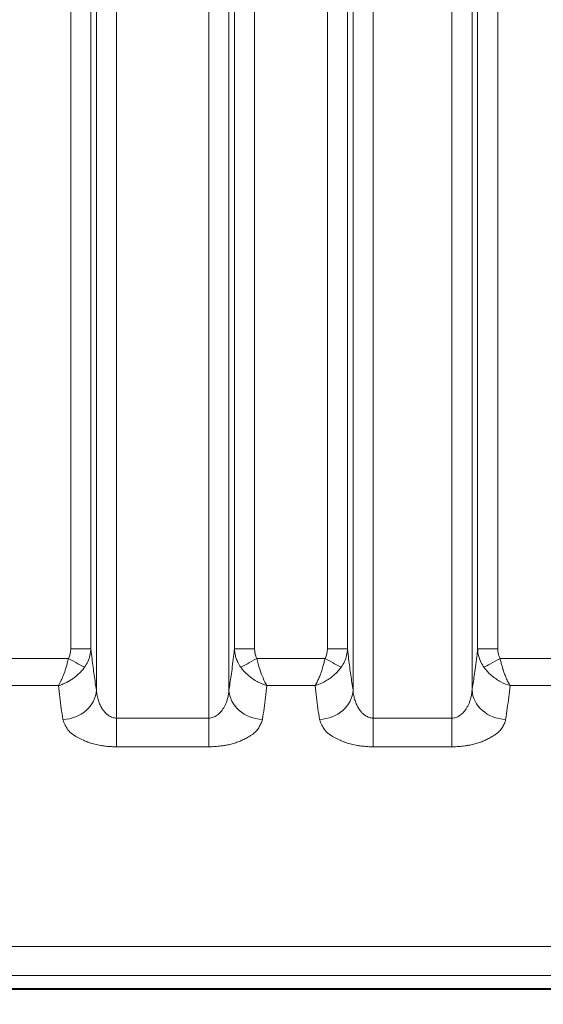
# Model space of a CAD drawing. Header units: millimetres. Extents: x 5 to 415, y 5 to 292.
# Tile 151 of 199: x 349 to 357, y 138 to 153. Entities that reach past the tile are written whole.
import ezdxf

# ---------------------------------------------------------------- set-up
doc = ezdxf.new("R2010")
doc.units = ezdxf.units.MM
for name, color, linetype, lineweight in [('Bemaßung (ISO)', 7, 'Continuous', 25), ('Sichtbar (ISO)', 7, 'Continuous', 35), ('Sichtbar schmal (ISO)', 7, 'Continuous', 18)]:
    doc.layers.add(name, color=color, linetype=linetype, lineweight=lineweight)
doc.styles.add('Notiztext (ISO)', font='isocpeur.ttf')
doc.dimstyles.new('Standard (ISO)', dxfattribs={"dimtxt": 3.5, "dimasz": 2.5, "dimexe": 2, "dimexo": 0, "dimgap": 0.762, "dimtad": 1, "dimtoh": 1, "dimdec": 8, "dimdsep": 46, "dimtxsty": 'Notiztext (ISO)', "dimcen": 0.09, "dimdle": 10, "dimclrd": 256, "dimclre": 256, "dimclrt": 256, "dimadec": 6, "dimazin": 2, "dimtfac": 0.514286, "dimtdec": 3, "dimtmove": 0, "dimatfit": 3, "dimfxl": 1, "dimtolj": 1, "dimlwd": -1, "dimlwe": -1, "dimarcsym": 0})

# ---------------------------------------------------------------- blocks, each defined once
blk = doc.blocks.new('*D10')
at = {"layer": 'Bemaßung (ISO)', "transparency": 16777216}
for p, q in [((283.693, 148.968), (283.693, 123.426)), ((378.693, 148.968), (378.693, 123.426)), ((286.193, 125.426), (376.193, 125.426))]:
    blk.add_line(p, q, dxfattribs=at)
for points in [[(286.193, 125.842), (286.193, 125.009), (283.693, 125.426)], [(376.193, 125.842), (376.193, 125.009), (378.693, 125.426)]]:
    blk.add_solid(points, dxfattribs=at)
at = {"layer": 'Defpoints', "color": 0, "transparency": 16777216}
for p in [(283.693, 148.968), (378.693, 148.968), (378.693, 125.426)]:
    blk.add_point(p, dxfattribs=at)
at = {"layer": 'Bemaßung (ISO)', "transparency": 16777216, "insert": (329.093, 129.688), "char_height": 3.5, "attachment_point": 1, "style": 'Notiztext (ISO)'}
blk.add_mtext('\\A1;95', dxfattribs=at)

msp = doc.modelspace()

# ---------------------------------------------------------------- linework, layer by layer
at = {"layer": 'Sichtbar (ISO)'}
msp.add_line((379.84253946, 138.61792121), (336.69253235, 138.61791885), dxfattribs=at)
msp.add_open_spline([(331.19253342, 138.61267006), (339.30086681, 138.61266948), (347.40920021, 138.61267296), (363.62586693, 138.61268002), (371.73420026, 138.61267461), (379.84253359, 138.61268686)], degree=3, knots=[-4.8650107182, -4.8650107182, -4.8650107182, -4.8650107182, -2.4325106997, -2.4325106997, -0.0000107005, -0.0000107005, -0.0000107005, -0.0000107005], dxfattribs=at)
at = {"layer": 'Sichtbar schmal (ISO)'}
for p, q in [((350.47866703, 163.62427919), (350.47866522, 142.64013225)), ((351.84885382, 163.62427936), (351.84885572, 142.64022802)), ((354.29161759, 163.62427919), (354.29161561, 142.64046261)), ((355.46180645, 142.64060774), (355.46180439, 163.62427936)), ((350.17980844, 163.20860142), (350.1798087, 143.05694174)), ((352.14771228, 143.05707646), (352.14771252, 163.20860289)), ((353.99275901, 163.20860142), (353.99275927, 143.05713753)), ((355.76066309, 163.20860289), (355.76066286, 143.05742321)), ((349.79813472, 143.66824342), (349.79813584, 162.62695444)), ((350.09699338, 143.6682435), (350.0969933, 162.6269532)), ((352.23052758, 162.62695469), (352.23052755, 143.66828441)), ((352.529386, 162.62695444), (352.52938603, 143.6682844)), ((353.61108565, 143.6683343), (353.61108641, 162.62695444)), ((353.90994396, 143.66833398), (353.90994396, 162.62695349)), ((355.84347815, 162.62695469), (355.84347812, 143.66856067)), ((356.14233657, 162.62695444), (356.1423366, 143.66856066)), ((350.0969932, 143.66824342), (349.79813472, 143.66824342)), ((352.52938603, 143.6682844), (352.23052758, 143.6682844)), ((353.90994396, 143.66833429), (353.61108565, 143.66833429)), ((356.1423366, 143.66856066), (355.84347815, 143.66856066)), ((348.75075646, 143.52736769), (349.76379504, 143.52735367)), ((352.563707, 143.52742338), (353.57676282, 143.52747318)), ((356.1766621, 143.52768985), (357.18971903, 143.52780114)), ((348.89973539, 143.12253993), (349.61487767, 143.12253817)), ((352.71270567, 143.12258448), (353.42783127, 143.1226204)), ((356.32568292, 143.12285342), (357.04080637, 143.12293383)), ((350.47866506, 142.64013225), (350.47869476, 142.21407274)), ((351.84885572, 142.64022802), (350.47866522, 142.64013225)), ((351.84885597, 142.64022802), (351.84888567, 142.2141772)), ((354.29161544, 142.64046261), (354.29166831, 142.21438806)), ((355.46180645, 142.64060774), (354.29161561, 142.64046261)), ((355.46180671, 142.64060774), (355.46185958, 142.21454047)), ((350.47869478, 142.21407233), (351.84889996, 142.21417684)), ((354.29166833, 142.21438762), (355.46187099, 142.21454007))]:
    msp.add_line(p, q, dxfattribs=at)
for centre, major_axis, ratio, start_param, end_param in [((349.56971841, 143.70210658), (0.07540839, -0.27265422), 0.7907811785, 0.6788961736, 1.2338491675), ((353.39663193, 143.6949151), (0.0551922, -0.26523433), 0.7813086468, 0.7369042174, 1.3105456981), ((349.76393631, 143.52760281), (0.26237153, -0.14546854), 0.000954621, 4.7123798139, 5.8549725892), ((352.5636348, 143.52755811), (-0.26243077, -0.14536186), 0.0005094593, 0.4281706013, 1.5707892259), ((353.57675063, 143.52744909), (-0.26246212, 0.14530531), 0.0000899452, 3.5697612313, 4.7123817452), ((356.17659048, 143.52782352), (-0.26242559, -0.1453712), 0.0005054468, 0.4281936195, 1.5707892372), ((349.68171135, 143.05694209), (0.49394601, 0.0775715), 0.8710461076, 4.5764624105, 6.1048067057), ((352.64580969, 143.05707659), (-0.49394379, 0.07758567), 0.8710873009, 0.178402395, 1.7068347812), ((353.49466192, 143.05713787), (0.49394279, 0.07759203), 0.8711017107, 4.5764644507, 6.1047705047), ((356.25876027, 143.0574235), (-0.49394125, 0.07760183), 0.8711310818, 0.1784312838, 1.7069222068)]:
    msp.add_ellipse(centre, major_axis=major_axis, ratio=ratio, start_param=start_param, end_param=end_param, dxfattribs=at)
for points, knots in [([(350.00256036, 143.39516499), (350.02144007, 143.42121027), (350.03811811, 143.44939199), (350.05183958, 143.47904301), (350.06556108, 143.50869409), (350.07634972, 143.53980468), (350.08394699, 143.57160989), (350.09154425, 143.60341509), (350.09591839, 143.63591841), (350.0969932, 143.6682435)], [0.0000006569, 0.0000006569, 0.0000006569, 0.0000006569, 0.33333333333, 0.33333333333, 0.33333333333, 0.66666666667, 0.66666666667, 0.66666666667, 0.99999992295, 0.99999992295, 0.99999992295, 0.99999992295]), ([(350.17980869, 143.0569416), (350.16836471, 143.12981312), (350.15705115, 143.20300572), (350.14602215, 143.27917802), (350.13495857, 143.35558917), (350.12418135, 143.43499874), (350.1138773, 143.51983756), (350.10808853, 143.56749963), (350.10244909, 143.61687524), (350.0969932, 143.66824351)], [0, 0, 0, 0, 0.38960643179, 0.38960643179, 0.38960643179, 0.78043451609, 0.78043451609, 0.78043451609, 0.99999998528, 0.99999998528, 0.99999998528, 0.99999998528]), ([(352.23052758, 143.66828443), (352.22652, 143.63054816), (352.22241331, 143.59388577), (352.21822043, 143.55819375), (352.21184313, 143.50390683), (352.20526645, 143.45186473), (352.19853901, 143.40151414), (352.19253761, 143.3565975), (352.18641624, 143.31302696), (352.18020629, 143.27035888), (352.17463469, 143.2320768), (352.16899179, 143.19452118), (352.16329787, 143.15736049), (352.15813969, 143.1236962), (352.15293965, 143.09035602), (352.14771228, 143.05707666)], [0.00000001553, 0.00000001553, 0.00000001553, 0.00000001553, 0.1613424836, 0.1613424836, 0.1613424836, 0.40674142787, 0.40674142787, 0.40674142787, 0.62565637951, 0.62565637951, 0.62565637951, 0.82206827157, 0.82206827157, 0.82206827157, 1, 1, 1, 1]), ([(352.2305275, 143.66828442), (352.23117007, 143.64896747), (352.23298389, 143.62970285), (352.23588077, 143.61087157), (352.23801785, 143.59697937), (352.24074054, 143.58332338), (352.24395798, 143.5700492), (352.24617323, 143.56090973), (352.24862055, 143.55195238), (352.25129736, 143.54312239), (352.25777836, 143.52174348), (352.26556907, 143.50110206), (352.27503508, 143.48049889), (352.27648975, 143.47733275), (352.27798454, 143.47416812), (352.27951922, 143.47100705), (352.29209604, 143.4451019), (352.30740913, 143.41947086), (352.32492524, 143.39526301)], [0.00000006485, 0.00000006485, 0.00000006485, 0.00000006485, 0.19182229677, 0.19182229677, 0.19182229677, 0.33333333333, 0.33333333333, 0.33333333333, 0.43076589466, 0.43076589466, 0.43076589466, 0.66666666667, 0.66666666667, 0.66666666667, 0.70291812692, 0.70291812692, 0.70291812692, 1, 1, 1, 1]), ([(352.563707, 143.52742338), (352.55708903, 143.53937731), (352.55138144, 143.55216952), (352.54649746, 143.56591492), (352.54617277, 143.56682872), (352.54585179, 143.56774678), (352.54553452, 143.56866918), (352.54179274, 143.57954751), (352.53855416, 143.59101322), (352.53600507, 143.60294138), (352.53508681, 143.60723828), (352.53425779, 143.61159442), (352.53352562, 143.61600156), (352.53232337, 143.62323818), (352.53138663, 143.63061785), (352.53070933, 143.63814694), (352.52982911, 143.64793176), (352.52938604, 143.65796897), (352.52938603, 143.6682844)], [0, 0, 0, 0, 0.31255452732, 0.31255452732, 0.31255452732, 0.33333333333, 0.33333333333, 0.33333333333, 0.57838965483, 0.57838965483, 0.57838965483, 0.66666666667, 0.66666666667, 0.66666666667, 0.81161929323, 0.81161929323, 0.81161929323, 0.99999997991, 0.99999997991, 0.99999997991, 0.99999997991]), ([(353.81552292, 143.39527184), (353.83532676, 143.42263988), (353.85222161, 143.45173569), (353.86553573, 143.48075455), (353.87884985, 143.50977342), (353.88885986, 143.53860385), (353.89643747, 143.56978436), (353.90401509, 143.60096486), (353.90881854, 143.63453438), (353.90994396, 143.66833383)], [0, 0, 0, 0, 0.3333333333, 0.3333333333, 0.3333333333, 0.6666666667, 0.6666666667, 0.6666666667, 1, 1, 1, 1]), ([(353.99275926, 143.05713738), (353.98131682, 143.12997937), (353.97000481, 143.20314216), (353.9589774, 143.27928474), (353.94791572, 143.35566402), (353.93714041, 143.43504163), (353.92683831, 143.51985029), (353.92104584, 143.56753492), (353.91540296, 143.61693652), (353.90994396, 143.66833383)], [0, 0, 0, 0, 0.3895419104, 0.3895419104, 0.3895419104, 0.7802947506, 0.7802947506, 0.7802947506, 1, 1, 1, 1]), ([(355.84347815, 143.66856069), (355.839442, 143.63055357), (355.83530524, 143.59363663), (355.8310811, 143.55770368), (355.82471078, 143.50351414), (355.81814171, 143.45156245), (355.81142236, 143.40129678), (355.80542837, 143.35645738), (355.79931478, 143.31295963), (355.79311289, 143.27036134), (355.78754864, 143.2321428), (355.7819133, 143.19464826), (355.77622711, 143.15754712), (355.77107595, 143.12393698), (355.76588304, 143.09064969), (355.76066287, 143.05742322)], [0.00000001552, 0.00000001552, 0.00000001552, 0.00000001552, 0.1625038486, 0.1625038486, 0.1625038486, 0.40757160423, 0.40757160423, 0.40757160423, 0.62618390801, 0.62618390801, 0.62618390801, 0.822319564, 0.822319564, 0.822319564, 1, 1, 1, 1]), ([(355.84347807, 143.66856068), (355.84412077, 143.6492404), (355.84593512, 143.62997245), (355.84883287, 143.61113805), (355.85097011, 143.59724668), (355.85369289, 143.58359154), (355.85691032, 143.57031819), (355.85912613, 143.56117701), (355.86157408, 143.55221805), (355.8642516, 143.54338649), (355.87073324, 143.52200737), (355.87852458, 143.50136579), (355.88799131, 143.48076243), (355.88944638, 143.47759562), (355.89094159, 143.47443033), (355.89247672, 143.47126858), (355.905055, 143.44536241), (355.92036984, 143.41973037), (355.93788789, 143.39552175)], [0.0000000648, 0.0000000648, 0.0000000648, 0.0000000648, 0.19184070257, 0.19184070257, 0.19184070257, 0.33333333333, 0.33333333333, 0.33333333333, 0.43077746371, 0.43077746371, 0.43077746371, 0.66666666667, 0.66666666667, 0.66666666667, 0.70292366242, 0.70292366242, 0.70292366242, 1, 1, 1, 1]), ([(349.76379504, 143.52735367), (349.75829708, 143.50408713), (349.75256721, 143.4810847), (349.74671745, 143.45869398), (349.74132083, 143.4380377), (349.73582187, 143.41790682), (349.73021329, 143.39856828), (349.72725768, 143.38837726), (349.72427142, 143.37840703), (349.72124867, 143.36869697), (349.71870942, 143.36054003), (349.71614306, 143.35257197), (349.71355134, 143.34475568), (349.7078158, 143.32745806), (349.70195933, 143.31089678), (349.69593407, 143.29472748), (349.68986264, 143.2784343), (349.6836192, 143.26253593), (349.67709407, 143.24680627), (349.67576293, 143.24359738), (349.67441991, 143.24039603), (349.6730637, 143.23720116), (349.66800479, 143.22528369), (349.66280155, 143.21346661), (349.65744584, 143.20189477), (349.6508632, 143.18767199), (349.64405121, 143.17382061), (349.63701027, 143.16060378), (349.62986976, 143.14720008), (349.62243271, 143.1344179), (349.61487885, 143.12254036)], [0, 0, 0, 0, 0.13838748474, 0.13838748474, 0.13838748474, 0.26605510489, 0.26605510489, 0.26605510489, 0.33333333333, 0.33333333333, 0.33333333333, 0.38985039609, 0.38985039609, 0.38985039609, 0.51492400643, 0.51492400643, 0.51492400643, 0.64095585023, 0.64095585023, 0.64095585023, 0.66666666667, 0.66666666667, 0.66666666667, 0.76257292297, 0.76257292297, 0.76257292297, 0.88045000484, 0.88045000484, 0.88045000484, 0.99999379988, 0.99999379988, 0.99999379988, 0.99999379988]), ([(352.71270567, 143.1225857), (352.69182075, 143.1553192), (352.67238978, 143.19501456), (352.65470623, 143.23663731), (352.63702268, 143.27826005), (352.62108658, 143.32119066), (352.60601783, 143.36959776), (352.59094907, 143.41800485), (352.57674766, 143.47209743), (352.563707, 143.52742338)], [0, 0, 0, 0, 0.3333333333, 0.3333333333, 0.3333333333, 0.6666666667, 0.6666666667, 0.6666666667, 1, 1, 1, 1]), ([(353.57676282, 143.52747318), (353.57185, 143.50662417), (353.56673967, 143.48595906), (353.56150648, 143.46571104), (353.55635649, 143.44578494), (353.55108755, 143.42626559), (353.54569717, 143.40737791), (353.54199977, 143.39442237), (353.53824493, 143.38176537), (353.53442085, 143.36948174), (353.53231623, 143.36272133), (353.53018959, 143.35607649), (353.52804289, 143.34953076), (353.52140301, 143.32928437), (353.51457719, 143.30997466), (353.50752839, 143.29119065), (353.50054432, 143.27257915), (353.49334032, 143.25447969), (353.48577695, 143.23667383), (353.48523867, 143.23540659), (353.48469875, 143.23414099), (353.4841572, 143.23287718), (353.47573995, 143.21323393), (353.46692785, 143.19402369), (353.45777429, 143.17583878), (353.44819055, 143.15679925), (353.43817941, 143.13886928), (353.42783226, 143.12262231)], [0, 0, 0, 0, 0.12535463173, 0.12535463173, 0.12535463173, 0.24871633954, 0.24871633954, 0.24871633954, 0.33333333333, 0.33333333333, 0.33333333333, 0.37990303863, 0.37990303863, 0.37990303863, 0.5239462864, 0.5239462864, 0.5239462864, 0.66666666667, 0.66666666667, 0.66666666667, 0.67682405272, 0.67682405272, 0.67682405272, 0.83469966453, 0.83469966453, 0.83469966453, 0.99999473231, 0.99999473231, 0.99999473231, 0.99999473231]), ([(356.32568292, 143.12285282), (356.31518144, 143.13931921), (356.30511814, 143.15747882), (356.29538367, 143.17682008), (356.28575601, 143.19594913), (356.27646943, 143.21620964), (356.26767527, 143.2369063), (356.2597879, 143.25546886), (356.25228823, 143.27435901), (356.24502461, 143.29381906), (356.23798284, 143.31268476), (356.23116237, 143.3320919), (356.22453141, 143.35244436), (356.22266517, 143.35817243), (356.22081442, 143.36397629), (356.21898057, 143.36986649), (356.21486899, 143.38307256), (356.21083792, 143.3967037), (356.20687359, 143.41066754), (356.20155265, 143.42940991), (356.19635132, 143.44874885), (356.19127086, 143.46846791), (356.18626206, 143.48790882), (356.18137087, 143.50771706), (356.1766621, 143.52768985)], [0, 0, 0, 0, 0.1675860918, 0.1675860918, 0.1675860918, 0.3333333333, 0.3333333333, 0.3333333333, 0.4819898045, 0.4819898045, 0.4819898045, 0.6261060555, 0.6261060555, 0.6261060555, 0.6666666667, 0.6666666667, 0.6666666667, 0.7576051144, 0.7576051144, 0.7576051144, 0.879663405, 0.879663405, 0.879663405, 1, 1, 1, 1]), ([(349.61488109, 143.12254408), (349.63388446, 143.12808293), (349.67097368, 143.14064763), (349.7252299, 143.16438282), (349.7767916, 143.1920057), (349.82579349, 143.22328545), (349.87235327, 143.25813169), (349.91728153, 143.29732475), (349.96170153, 143.34284438), (349.98919065, 143.37678463), (350.00256063, 143.39516443)], [0, 0, 0, 0, 0.13011580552, 0.25353097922, 0.37477227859, 0.49416884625, 0.610916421, 0.72977158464, 0.85739321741, 0.99999964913, 0.99999964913, 0.99999964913, 0.99999964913]), ([(352.32492524, 143.39526301), (352.35282524, 143.35654894), (352.38767305, 143.31814929), (352.42684925, 143.28319656), (352.46602545, 143.24824383), (352.5091577, 143.21644164), (352.55753297, 143.18886418), (352.56289592, 143.1858069), (352.56832382, 143.18280442), (352.57380945, 143.17986194), (352.61780565, 143.15626248), (352.66558485, 143.13674125), (352.71270567, 143.12258385)], [0, 0, 0, 0, 0.3333333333, 0.3333333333, 0.3333333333, 0.6666666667, 0.6666666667, 0.6666666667, 0.7036204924, 0.7036204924, 0.7036204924, 1, 1, 1, 1]), ([(353.42783448, 143.12262536), (353.45376188, 143.13016156), (353.47963456, 143.13940377), (353.50525981, 143.15031677), (353.52856801, 143.16024302), (353.55167145, 143.17155625), (353.57432728, 143.18414591), (353.59505757, 143.19566557), (353.61541364, 143.20825264), (353.63523417, 143.22182391), (353.65354266, 143.23435988), (353.67139392, 143.24773593), (353.68864626, 143.26187016), (353.70475648, 143.27506869), (353.72034442, 143.28892844), (353.73528951, 143.30337108), (353.74979977, 143.3173935), (353.76370407, 143.33196528), (353.77689342, 143.34700861), (353.79058957, 143.36262998), (353.80351351, 143.37876074), (353.81552277, 143.39527208)], [0, 0, 0, 0, 0.1770091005, 0.1770091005, 0.1770091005, 0.33801293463, 0.33801293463, 0.33801293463, 0.48533299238, 0.48533299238, 0.48533299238, 0.62141451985, 0.62141451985, 0.62141451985, 0.74848737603, 0.74848737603, 0.74848737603, 0.87186299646, 0.87186299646, 0.87186299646, 0.99997931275, 0.99997931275, 0.99997931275, 0.99997931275]), ([(355.93788789, 143.39552175), (355.96576137, 143.35684841), (356.00058055, 143.31846893), (356.03975145, 143.2835151), (356.07892234, 143.24856127), (356.12207626, 143.21673999), (356.17046861, 143.18915228), (356.17697636, 143.18544232), (356.1835796, 143.18181312), (356.19026537, 143.17827387), (356.23329577, 143.15549483), (356.27980244, 143.13663742), (356.32568292, 143.12285283)], [0, 0, 0, 0, 0.33333333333, 0.33333333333, 0.33333333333, 0.66666666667, 0.66666666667, 0.66666666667, 0.71149292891, 0.71149292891, 0.71149292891, 0.99999999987, 0.99999999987, 0.99999999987, 0.99999999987]), ([(349.68172264, 142.62014929), (349.67314311, 142.67572321), (349.6648892, 142.73065785), (349.65709139, 142.78540802), (349.64929357, 142.84015819), (349.64195185, 142.8946916), (349.63492104, 142.95061234), (349.62789023, 143.00653307), (349.62117034, 143.06387518), (349.61487767, 143.12253733)], [0, 0, 0, 0, 0.3333333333, 0.3333333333, 0.3333333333, 0.6666666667, 0.6666666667, 0.6666666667, 1, 1, 1, 1]), ([(352.71270567, 143.12258454), (352.70624688, 143.06268233), (352.69941063, 143.00468559), (352.69244388, 142.94932528), (352.68547713, 142.89396498), (352.67837989, 142.84113667), (352.67065348, 142.78683355), (352.66292708, 142.73253043), (352.65457152, 142.67686033), (352.64583849, 142.62026155)], [0, 0, 0, 0, 0.3333333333, 0.3333333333, 0.3333333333, 0.6666666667, 0.6666666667, 0.6666666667, 1, 1, 1, 1]), ([(353.49469666, 142.6203179), (353.48611719, 142.67588283), (353.47786258, 142.73080785), (353.47006486, 142.78554636), (353.46226714, 142.84028487), (353.4549263, 142.89480436), (353.44789271, 142.95071504), (353.44085912, 143.00662571), (353.43413277, 143.06396184), (353.42783127, 143.12261955)], [0, 0, 0, 0, 0.3333333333, 0.3333333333, 0.3333333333, 0.6666666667, 0.6666666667, 0.6666666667, 1, 1, 1, 1]), ([(356.32568292, 143.12285351), (356.3192236, 143.06295019), (356.31238699, 143.00495555), (356.30542079, 142.94960283), (356.29845459, 142.89425012), (356.2913588, 142.84143456), (356.28363256, 142.78714007), (356.27590632, 142.73284559), (356.26754962, 142.67718037), (356.25881499, 142.62058542)], [0, 0, 0, 0, 0.3333333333, 0.3333333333, 0.3333333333, 0.6666666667, 0.6666666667, 0.6666666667, 1, 1, 1, 1]), ([(350.47866506, 142.64013221), (350.46898187, 142.64013086), (350.44945567, 142.64168077), (350.41966778, 142.64883958), (350.38885251, 142.66152326), (350.35681445, 142.68083501), (350.32416095, 142.70765413), (350.29169154, 142.74273593), (350.26042422, 142.78667469), (350.23160259, 142.8399725), (350.20678851, 142.90306655), (350.18797696, 142.97626426), (350.18145106, 143.02906391), (350.17980871, 143.05694188)], [0, 0, 0, 0, 0.05973052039, 0.12036073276, 0.18622724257, 0.25794684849, 0.33639681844, 0.42220786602, 0.51628525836, 0.61973175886, 0.73382213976, 0.86008377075, 0.99999962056, 0.99999962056, 0.99999962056, 0.99999962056]), ([(352.14771227, 143.0570762), (352.14640946, 143.03496249), (352.1417686, 142.99283548), (352.12905884, 142.93351768), (352.11233233, 142.88090071), (352.0927537, 142.83473755), (352.07126521, 142.79467341), (352.04845435, 142.76009823), (352.0245177, 142.73028019), (351.99939393, 142.70464353), (351.97300603, 142.68297986), (351.94530527, 142.66533317), (351.91584138, 142.65172218), (351.88358366, 142.64247681), (351.86082499, 142.64023061), (351.84885597, 142.64022776)], [0, 0, 0, 0, 0.1109805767, 0.212241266, 0.3050469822, 0.3899057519, 0.4674786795, 0.5390481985, 0.6063406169, 0.6710913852, 0.7345621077, 0.797166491, 0.8598255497, 0.9261908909, 1, 1, 1, 1]), ([(354.29161544, 142.64046262), (354.2819357, 142.6404599), (354.27224901, 142.64122703), (354.26262969, 142.64275131), (354.2528646, 142.64429869), (354.24316892, 142.64662634), (354.23360364, 142.64969598), (354.22321241, 142.65303069), (354.21297505, 142.65724106), (354.20296336, 142.66225198), (354.19206186, 142.66770826), (354.18142791, 142.67411372), (354.17113367, 142.68134975), (354.15987275, 142.68926527), (354.14901834, 142.69817466), (354.13863903, 142.70791369), (354.12728495, 142.71856738), (354.11649939, 142.73021385), (354.10634119, 142.74264951), (354.09520356, 142.75628418), (354.08482009, 142.77086754), (354.07523696, 142.78616619), (354.06469872, 142.80298959), (354.05512831, 142.82067796), (354.04655738, 142.8389806), (354.037104, 142.85916767), (354.02886651, 142.88010199), (354.02185913, 142.90152228), (354.01410374, 142.92522911), (354.00785509, 142.9495312), (354.00310156, 142.97418522), (353.99783374, 143.00150655), (353.99440205, 143.02926008), (353.99275928, 143.05713767)], [0, 0, 0, 0, 0.0597126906, 0.0597126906, 0.0597126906, 0.12033029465, 0.12033029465, 0.12033029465, 0.18618214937, 0.18618214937, 0.18618214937, 0.25788666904, 0.25788666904, 0.25788666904, 0.33632456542, 0.33632456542, 0.33632456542, 0.42212903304, 0.42212903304, 0.42212903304, 0.51620654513, 0.51620654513, 0.51620654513, 0.61966031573, 0.61966031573, 0.61966031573, 0.73376561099, 0.73376561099, 0.73376561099, 0.86005124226, 0.86005124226, 0.86005124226, 0.99999962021, 0.99999962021, 0.99999962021, 0.99999962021]), ([(355.76066283, 143.05742316), (355.75938097, 143.03566939), (355.75483992, 142.99414456), (355.74243164, 142.93558121), (355.72606662, 142.88346865), (355.70687722, 142.83762785), (355.68578358, 142.7977424), (355.66339263, 142.76327195), (355.63995928, 142.73354643), (355.61546381, 142.70797533), (355.58976426, 142.68622548), (355.5623802, 142.66803432), (355.53243858, 142.65343854), (355.49867749, 142.64315309), (355.47455327, 142.64061288), (355.46180671, 142.64060791)], [0, 0, 0, 0, 0.1091942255, 0.2092360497, 0.3010536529, 0.3851291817, 0.462113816, 0.5331237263, 0.5996454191, 0.663306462, 0.7255028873, 0.7871748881, 0.8514386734, 0.9213954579, 1, 1, 1, 1]), ([(349.68172264, 142.62014929), (349.69069301, 142.59028669), (349.70150766, 142.56253414), (349.71384282, 142.53723505), (349.72634817, 142.51158689), (349.74044581, 142.48848309), (349.75525103, 142.46875771), (349.77484421, 142.4426532), (349.79673817, 142.42253899), (349.82311392, 142.40295911), (349.8363276, 142.39315002), (349.85079158, 142.38348644), (349.8675084, 142.373458), (349.87857468, 142.36681932), (349.89035863, 142.3599448), (349.90279956, 142.35300782), (349.92806723, 142.33891875), (349.95612964, 142.32460182), (349.98552674, 142.31135788), (350.00716431, 142.30160975), (350.02949421, 142.29243993), (350.05143863, 142.28418891), (350.05768695, 142.28183957), (350.06393851, 142.2795783), (350.07019254, 142.27739858), (350.09895086, 142.26737544), (350.12769451, 142.25906627), (350.15668825, 142.25195587), (350.18468856, 142.24508911), (350.21293706, 142.23933138), (350.24212127, 142.23443863), (350.24602307, 142.23378449), (350.24994233, 142.23314625), (350.25388091, 142.23252368), (350.27678871, 142.22890264), (350.30020227, 142.2257374), (350.32409312, 142.22309812), (350.34936335, 142.22030645), (350.37516859, 142.21810252), (350.40143919, 142.21657346), (350.42680041, 142.21509733), (350.45259768, 142.21425053), (350.47869478, 142.21407229)], [0, 0, 0, 0, 0.09931485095, 0.09931485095, 0.09931485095, 0.2, 0.2, 0.2, 0.33324646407, 0.33324646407, 0.33324646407, 0.4, 0.4, 0.4, 0.4441898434, 0.4441898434, 0.4441898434, 0.53393993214, 0.53393993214, 0.53393993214, 0.6, 0.6, 0.6, 0.61880954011, 0.61880954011, 0.61880954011, 0.70530277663, 0.70530277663, 0.70530277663, 0.78883245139, 0.78883245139, 0.78883245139, 0.8, 0.8, 0.8, 0.86495341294, 0.86495341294, 0.86495341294, 0.93365701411, 0.93365701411, 0.93365701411, 0.99998236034, 0.99998236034, 0.99998236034, 0.99998236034]), ([(351.84891425, 142.21417667), (351.8814872, 142.21472535), (351.9133127, 142.21610986), (351.94415695, 142.21829121), (351.97312264, 142.2203397), (352.0012258, 142.22309239), (352.02833834, 142.22646009), (352.0479691, 142.22889846), (352.06707845, 142.23166027), (352.08561923, 142.23470923), (352.09239696, 142.23582381), (352.09908882, 142.2369854), (352.10570628, 142.23819335), (352.1312075, 142.24284833), (352.15562509, 142.24817518), (352.17957067, 142.25427226), (352.20323418, 142.26029751), (352.22644203, 142.26708062), (352.24955816, 142.27488123), (352.26093941, 142.27872186), (352.27229295, 142.282811), (352.28363687, 142.28719038), (352.2940123, 142.29119588), (352.30447332, 142.2954004), (352.31489701, 142.29977404), (352.33612199, 142.30867974), (352.35717162, 142.31829691), (352.37727362, 142.32825628), (352.39876859, 142.33890579), (352.41917564, 142.34994214), (352.4379914, 142.36078378), (352.44603428, 142.36541808), (352.45379154, 142.3700153), (352.46124628, 142.374527), (352.47449588, 142.38254581), (352.48642961, 142.39039533), (352.49751544, 142.39831235), (352.51729187, 142.41243584), (352.53447256, 142.42676173), (352.55028262, 142.44302427), (352.55852858, 142.45150624), (352.56637299, 142.46052047), (352.57376935, 142.47034199), (352.57968312, 142.47819478), (352.58545141, 142.48655912), (352.59101787, 142.49537869), (352.60230132, 142.51325632), (352.6127396, 142.53299208), (352.6220444, 142.5542496), (352.63106835, 142.57486551), (352.63903854, 142.5969073), (352.64583849, 142.62026155)], [0, 0, 0, 0, 0.0763637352, 0.0763637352, 0.0763637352, 0.1480765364, 0.1480765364, 0.1480765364, 0.2, 0.2, 0.2, 0.2189810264, 0.2189810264, 0.2189810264, 0.292126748, 0.292126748, 0.292126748, 0.3644108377, 0.3644108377, 0.3644108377, 0.4, 0.4, 0.4, 0.4325507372, 0.4325507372, 0.4325507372, 0.4988312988, 0.4988312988, 0.4988312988, 0.5697048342, 0.5697048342, 0.5697048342, 0.6, 0.6, 0.6, 0.6538448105, 0.6538448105, 0.6538448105, 0.7499006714, 0.7499006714, 0.7499006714, 0.8, 0.8, 0.8, 0.8400569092, 0.8400569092, 0.8400569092, 0.9212538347, 0.9212538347, 0.9212538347, 1, 1, 1, 1]), ([(353.49469666, 142.6203179), (353.50368923, 142.59045366), (353.51451577, 142.56270341), (353.52685365, 142.53740972), (353.53937593, 142.51173801), (353.55348495, 142.48861975), (353.568293, 142.4688944), (353.58788827, 142.44279214), (353.60977207, 142.42270359), (353.63613504, 142.40314873), (353.64932345, 142.39336617), (353.6637586, 142.38372864), (353.68044232, 142.37372538), (353.69154276, 142.36706976), (353.70336657, 142.36017554), (353.71585181, 142.35321835), (353.74112555, 142.33913497), (353.76919455, 142.32482344), (353.79858908, 142.3115869), (353.82012458, 142.30188933), (353.84234071, 142.29276555), (353.86417017, 142.28455172), (353.87052735, 142.28215968), (353.87688761, 142.27985902), (353.88325025, 142.27764282), (353.91200401, 142.26762745), (353.94073944, 142.25932589), (353.96973965, 142.25222019), (353.99771727, 142.24536504), (354.02595659, 142.23961387), (354.05516191, 142.23472665), (354.05889416, 142.23410209), (354.06264286, 142.23349205), (354.06640965, 142.23289635), (354.08946165, 142.22925075), (354.11304209, 142.22606491), (354.13711861, 142.22341085), (354.16237081, 142.22062719), (354.18816973, 142.21842785), (354.21444322, 142.21689932), (354.2397866, 142.21542491), (354.26557386, 142.21457503), (354.29166833, 142.21438754)], [0, 0, 0, 0, 0.09925828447, 0.09925828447, 0.09925828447, 0.2, 0.2, 0.2, 0.33331000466, 0.33331000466, 0.33331000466, 0.4, 0.4, 0.4, 0.44437188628, 0.44437188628, 0.44437188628, 0.53419344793, 0.53419344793, 0.53419344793, 0.6, 0.6, 0.6, 0.6191642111, 0.6191642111, 0.6191642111, 0.70577032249, 0.70577032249, 0.70577032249, 0.7893225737, 0.7893225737, 0.7893225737, 0.8, 0.8, 0.8, 0.86534363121, 0.86534363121, 0.86534363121, 0.93387809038, 0.93387809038, 0.93387809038, 0.99998632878, 0.99998632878, 0.99998632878, 0.99998632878]), ([(356.25881499, 142.62058542), (356.25569541, 142.59769053), (356.24910955, 142.57573159), (356.24013079, 142.55514583), (356.23104717, 142.53431965), (356.21952553, 142.51489911), (356.2070211, 142.49712952), (356.20077876, 142.48825877), (356.19429577, 142.47979657), (356.18776897, 142.47176056), (356.18027481, 142.4625335), (356.17252071, 142.45394595), (356.1644776, 142.44577691), (356.14881092, 142.42986494), (356.1321344, 142.41551924), (356.11299827, 142.40134776), (356.09932162, 142.39121935), (356.08435888, 142.38118175), (356.06711846, 142.37089137), (356.0631789, 142.36853995), (356.05915485, 142.36616344), (356.05504904, 142.36376973), (356.03666548, 142.353052), (356.01660627, 142.34199869), (355.99540157, 142.33128374), (355.97577143, 142.32136444), (355.95516369, 142.31173926), (355.93440243, 142.30283109), (355.91426466, 142.29419045), (355.89398995, 142.28622713), (355.87465922, 142.27916269), (355.85022675, 142.27023381), (355.82654713, 142.26309013), (355.80323161, 142.25700361), (355.7790495, 142.25069088), (355.75524483, 142.2455058), (355.73069998, 142.24090583), (355.71537411, 142.23803359), (355.69974564, 142.23539473), (355.68345602, 142.23293369), (355.67306662, 142.23136405), (355.66248808, 142.22982523), (355.65172613, 142.22835009), (355.6234379, 142.22447261), (355.59385865, 142.22103981), (355.56342753, 142.21859508), (355.53018373, 142.21592438), (355.49592274, 142.21444417), (355.46188239, 142.21453989)], [0, 0, 0, 0, 0.0794685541, 0.0794685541, 0.0794685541, 0.1598652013, 0.1598652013, 0.1598652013, 0.2, 0.2, 0.2, 0.2460833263, 0.2460833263, 0.2460833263, 0.3358461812, 0.3358461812, 0.3358461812, 0.4, 0.4, 0.4, 0.4146595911, 0.4146595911, 0.4146595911, 0.4802973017, 0.4802973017, 0.4802973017, 0.5410610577, 0.5410610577, 0.5410610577, 0.6, 0.6, 0.6, 0.6744940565, 0.6744940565, 0.6744940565, 0.7517568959, 0.7517568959, 0.7517568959, 0.8, 0.8, 0.8, 0.8307690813, 0.8307690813, 0.8307690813, 0.9116468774, 0.9116468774, 0.9116468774, 1, 1, 1, 1]), ([(331.19253242, 139.24576058), (334.16695389, 139.24575922), (337.14190478, 139.24572748), (340.11719697, 139.24570343), (341.44107021, 139.24569273), (342.76501105, 139.24568356), (344.08900293, 139.24567926), (345.31281669, 139.24567529), (346.53667405, 139.2456755), (347.76056194, 139.24568252), (348.89275942, 139.24568901), (350.02498303, 139.24570135), (351.15722241, 139.24572161), (352.2057587, 139.24574038), (353.25430852, 139.24576596), (354.30286366, 139.2458), (354.70853476, 139.24581317), (355.11420667, 139.24582761), (355.51987887, 139.24584341), (356.08624957, 139.24586547), (356.65262095, 139.2458902), (357.21899108, 139.24591618), (358.12041698, 139.24595755), (359.02183967, 139.2460021), (359.92325151, 139.24604421), (360.75935529, 139.24608327), (361.59544973, 139.24612022), (362.43152865, 139.24615058), (363.20762545, 139.24617875), (363.98370888, 139.24620124), (364.75977412, 139.24621443), (365.48098231, 139.24622669), (366.20217479, 139.24623092), (366.92334733, 139.24622426), (367.17724905, 139.24622191), (367.43114831, 139.24621822), (367.68504516, 139.24621304), (368.10126833, 139.24620455), (368.51748375, 139.24619208), (368.93369833, 139.24618978), (369.53111883, 139.24618647), (370.12853762, 139.24620412), (370.72596858, 139.24628442), (370.74965122, 139.2462876), (370.7733339, 139.24629088), (370.79701663, 139.24629424), (371.37007157, 139.24637566), (371.94315092, 139.24650738), (372.51616772, 139.24654522), (372.93305892, 139.24657275), (373.34991702, 139.2465506), (373.76674296, 139.24642275), (373.87730999, 139.24638884), (373.98787328, 139.24634735), (374.09843279, 139.24630377), (374.57677949, 139.24611522), (375.05505568, 139.24588763), (375.53323346, 139.2460628), (375.957539, 139.24621825), (376.38176705, 139.246691), (376.8058747, 139.24778896), (376.83245106, 139.24785776), (376.85902698, 139.24792903), (376.88560247, 139.24800246), (377.35153568, 139.24928992), (377.81733241, 139.25124238), (378.28297265, 139.25226727), (378.29670423, 139.25229749), (378.31043566, 139.25232691), (378.32416697, 139.25235548), (378.83009455, 139.25340819), (379.33583666, 139.25330743), (379.84114868, 139.25759305)], [0, 0, 0, 0, 0.1834600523, 0.1834600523, 0.1834600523, 0.2650916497, 0.2650916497, 0.2650916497, 0.3405466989, 0.3405466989, 0.3405466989, 0.4103488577, 0.4103488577, 0.4103488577, 0.4749907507, 0.4749907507, 0.4749907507, 0.4999997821, 0.4999997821, 0.4999997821, 0.5349156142, 0.5349156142, 0.5349156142, 0.5904871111, 0.5904871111, 0.5904871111, 0.6420324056, 0.6420324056, 0.6420324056, 0.6898797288, 0.6898797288, 0.6898797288, 0.7343449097, 0.7343449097, 0.7343449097, 0.7499996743, 0.7499996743, 0.7499996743, 0.7756631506, 0.7756631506, 0.7756631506, 0.8124996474, 0.8124996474, 0.8124996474, 0.8139598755, 0.8139598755, 0.8139598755, 0.8492932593, 0.8492932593, 0.8492932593, 0.8749996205, 0.8749996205, 0.8749996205, 0.8818184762, 0.8818184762, 0.8818184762, 0.9113209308, 0.9113209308, 0.9113209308, 0.9374995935, 0.9374995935, 0.9374995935, 0.9391400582, 0.9391400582, 0.9391400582, 0.9679014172, 0.9679014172, 0.9679014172, 0.9687495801, 0.9687495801, 0.9687495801, 1, 1, 1, 1]), ([(331.19253237, 138.81440647), (332.7357155, 138.81440646), (334.27889846, 138.81440676), (335.82208131, 138.81440729), (337.25379223, 138.81440778), (338.68550306, 138.81440848), (340.11721377, 138.81440933), (341.44115075, 138.81441011), (342.76508763, 138.81441103), (344.08902442, 138.81441204), (345.31287843, 138.81441297), (346.53673236, 138.81441397), (347.7605862, 138.81441502), (348.89280685, 138.81441599), (350.02502741, 138.814417), (351.15724791, 138.81441802), (352.20579506, 138.81441896), (353.25434214, 138.81441992), (354.30288916, 138.81442086), (355.27493143, 138.81442174), (356.24697365, 138.8144226), (357.21901593, 138.81442346), (358.12043605, 138.81442425), (359.02185623, 138.81442503), (359.92327645, 138.81442583), (360.75936906, 138.81442656), (361.5954617, 138.81442731), (362.43155439, 138.81442807), (363.20763664, 138.81442878), (363.98371893, 138.8144295), (364.75980124, 138.81443024), (365.48099288, 138.81443092), (366.20218455, 138.81443162), (366.92337626, 138.81443238), (367.59349283, 138.81443308), (368.26360942, 138.81443382), (368.93372432, 138.81443443), (369.55482371, 138.81443499), (370.17592164, 138.81443544), (370.79701851, 138.81443547), (371.37006615, 138.81443549), (371.94311289, 138.81443515), (372.51617344, 138.81443536), (373.043615, 138.81443556), (373.57106825, 138.81443621), (374.09848925, 138.81443711), (374.57670141, 138.81443792), (375.05488705, 138.81443892), (375.53309246, 138.81443651), (375.98375015, 138.81443425), (376.4344254, 138.81442896), (376.88494143, 138.81441864), (377.35038958, 138.81440799), (377.81566779, 138.81439198), (378.2815027, 138.81436705), (378.54672597, 138.81435286), (378.81212981, 138.81433579), (379.07726916, 138.81431607), (379.26306108, 138.81430225), (379.44872314, 138.81428713), (379.63410233, 138.8142708), (379.70363591, 138.81426467), (379.77292757, 138.81425885), (379.84257742, 138.81425192)], [0, 0, 0, 0, 0.0951581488, 0.0951581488, 0.0951581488, 0.1834425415, 0.1834425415, 0.1834425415, 0.2650812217, 0.2650812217, 0.2650812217, 0.34054844, 0.34054844, 0.34054844, 0.4103652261, 0.4103652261, 0.4103652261, 0.4750224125, 0.4750224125, 0.4750224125, 0.5349620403, 0.5349620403, 0.5349620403, 0.5905468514, 0.5905468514, 0.5905468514, 0.6421033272, 0.6421033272, 0.6421033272, 0.6899593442, 0.6899593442, 0.6899593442, 0.7344306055, 0.7344306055, 0.7344306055, 0.7757523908, 0.7757523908, 0.7757523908, 0.8140516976, 0.8140516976, 0.8140516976, 0.8493880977, 0.8493880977, 0.8493880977, 0.8819115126, 0.8819115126, 0.8819115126, 0.9114004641, 0.9114004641, 0.9114004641, 0.939190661, 0.939190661, 0.939190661, 0.9679019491, 0.9679019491, 0.9679019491, 0.9842487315, 0.9842487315, 0.9842487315, 0.9957034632, 0.9957034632, 0.9957034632, 1, 1, 1, 1])]:
    msp.add_open_spline(points, degree=3, knots=knots, dxfattribs=at)
msp.add_open_spline([(356.1766621, 143.52768985), (356.16960343, 143.5404387), (356.15755233, 143.56783991), (356.14508681, 143.61552436), (356.14233661, 143.65030553), (356.1423366, 143.66856066)], degree=3, dxfattribs=at)

# ---------------------------------------------------------------- dimensions: what is measured, and where the dimension line sits
at = {"layer": 'Bemaßung (ISO)'}
dim = msp.add_linear_dim(base=(378.6925323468, 125.425508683), p1=(283.6925323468, 148.9682400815), p2=(378.6925323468, 148.9682400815), angle=180, dimstyle='Standard (ISO)', override={"dimgap": 0.762, "dimtoh": 0, "dimdec": 8, "dimtol": 0, "dimlim": 0, "dimtp": 0, "dimtm": 0, "dimtdec": 3, "dimtofl": 0, "dimatfit": 1}, dxfattribs=at)
dim.commit()
dim.dimension.update_dxf_attribs({"geometry": '*D10', "text_midpoint": (331.1925323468, 125.425508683), "dimtype": 160})

doc.saveas('drawing.dxf')
